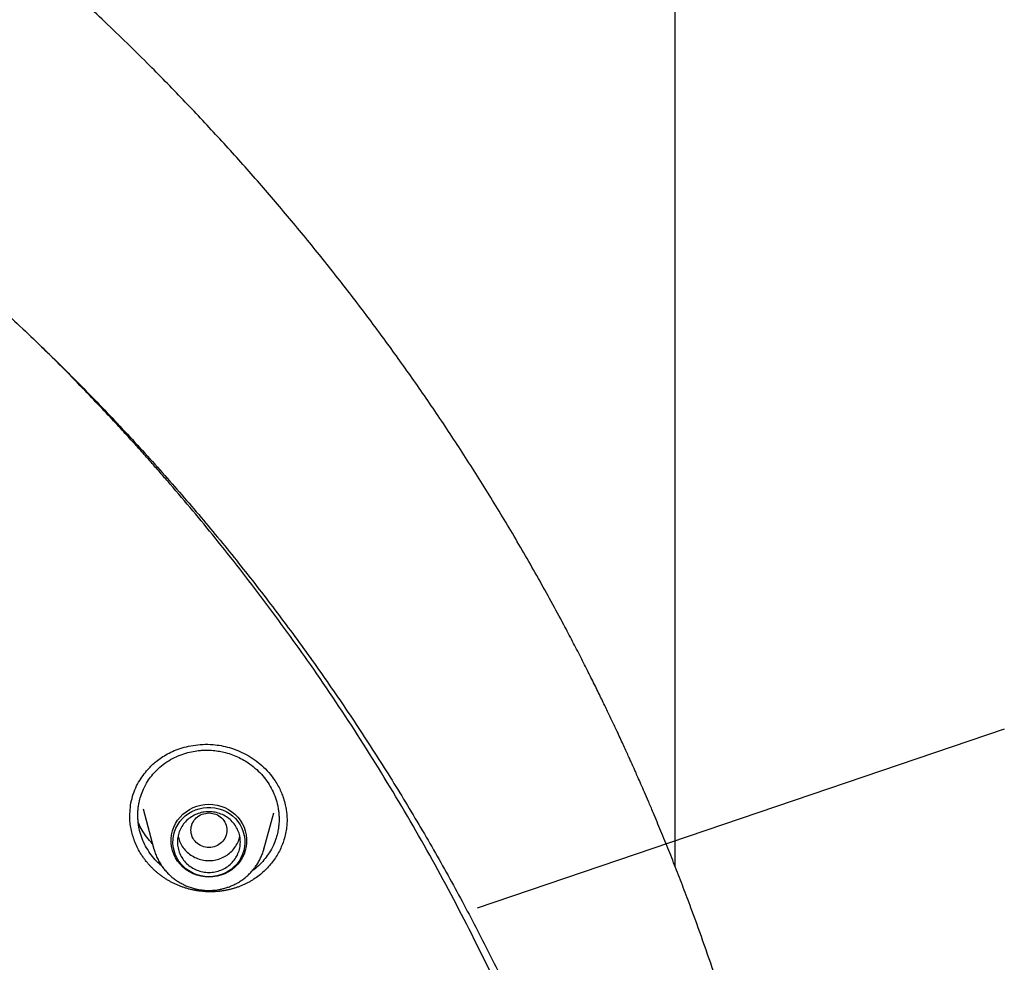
# Model space of a CAD drawing. Header units: millimetres. Extents: x 8 to 849, y 12 to 2010.
# Tile 106 of 111: x 450 to 472, y 1859 to 1880. Entities that reach past the tile are written whole.
import ezdxf

# ---------------------------------------------------------------- set-up
doc = ezdxf.new("R2010")
doc.units = ezdxf.units.MM

msp = doc.modelspace()

# ---------------------------------------------------------------- linework, layer by layer
at = {"color": 7, "linetype": 'Continuous', "lineweight": 30}
for p, q in [((464.469, 1861.265), (464.469, 1961.295)), ((471.788, 1864.325), (460.061, 1860.348)), ((452.34, 1862.396), (452.341, 1862.442)), ((452.632, 1862.552), (452.873, 1861.66)), ((455.32, 1861.66), (455.537, 1862.466)), ((455.321, 1861.667), (455.32, 1861.66))]:
    msp.add_line(p, q, dxfattribs=at)
at = {"color": 7, "linetype": 'Continuous', "lineweight": 30, "flags": 128}
for points in [[(454.097, 1862.654), (454.187, 1862.65), (454.277, 1862.636), (454.365, 1862.612), (454.449, 1862.58), (454.53, 1862.539), (454.605, 1862.489), (454.674, 1862.433), (454.737, 1862.369), (454.792, 1862.299), (454.839, 1862.224), (454.877, 1862.144), (454.906, 1862.061), (454.926, 1861.976), (454.936, 1861.889), (454.936, 1861.801), (454.926, 1861.714), (454.906, 1861.628), (454.877, 1861.545), (454.839, 1861.465), (454.792, 1861.39), (454.737, 1861.32), (454.674, 1861.257), (454.605, 1861.2), (454.53, 1861.151), (454.449, 1861.11), (454.365, 1861.077), (454.277, 1861.054), (454.187, 1861.04), (454.097, 1861.035), (454.006, 1861.04), (453.916, 1861.054), (453.828, 1861.077), (453.744, 1861.11), (453.663, 1861.151), (453.588, 1861.2), (453.519, 1861.257), (453.456, 1861.32), (453.401, 1861.39), (453.354, 1861.465), (453.316, 1861.545), (453.287, 1861.628), (453.267, 1861.714), (453.257, 1861.801), (453.257, 1861.889), (453.267, 1861.976), (453.287, 1862.061), (453.316, 1862.144), (453.354, 1862.224), (453.401, 1862.299), (453.456, 1862.369), (453.519, 1862.433), (453.588, 1862.489), (453.663, 1862.539), (453.744, 1862.58), (453.828, 1862.612), (453.916, 1862.636), (454.006, 1862.65), (454.097, 1862.654)], [(454.097, 1861.044), (454.009, 1861.049), (453.922, 1861.063), (453.837, 1861.086), (453.755, 1861.118), (453.678, 1861.158), (453.605, 1861.207), (453.539, 1861.263), (453.479, 1861.325), (453.427, 1861.393), (453.383, 1861.467), (453.347, 1861.545), (453.321, 1861.626), (453.304, 1861.709), (453.297, 1861.794), (453.299, 1861.879), (453.311, 1861.963), (453.333, 1862.045), (453.364, 1862.125), (453.404, 1862.201), (453.452, 1862.272), (453.508, 1862.337), (453.571, 1862.396), (453.641, 1862.449), (453.716, 1862.493), (453.795, 1862.529), (453.879, 1862.557), (453.965, 1862.575), (454.052, 1862.585), (454.141, 1862.585), (454.228, 1862.575), (454.314, 1862.557), (454.398, 1862.529), (454.477, 1862.493), (454.552, 1862.449), (454.622, 1862.396), (454.685, 1862.337), (454.741, 1862.272), (454.789, 1862.201), (454.829, 1862.125), (454.86, 1862.045), (454.882, 1861.963), (454.894, 1861.879), (454.896, 1861.794), (454.889, 1861.709), (454.872, 1861.626), (454.846, 1861.545), (454.81, 1861.467), (454.766, 1861.393), (454.714, 1861.325), (454.654, 1861.263), (454.588, 1861.207), (454.515, 1861.158), (454.438, 1861.118), (454.356, 1861.086), (454.271, 1861.063), (454.185, 1861.049), (454.097, 1861.044)]]:
    msp.add_lwpolyline(points, dxfattribs=at)
at = {"color": 7, "linetype": 'Continuous', "lineweight": 30}
for points, knots in [([(467.901, 1845.932), (467.897, 1845.986), (467.889, 1846.105), (467.875, 1846.301), (467.858, 1846.531), (467.836, 1846.796), (467.811, 1847.095), (467.781, 1847.421), (467.746, 1847.773), (467.706, 1848.149), (467.661, 1848.55), (467.61, 1848.967), (467.556, 1849.389), (467.471, 1850.001), (467.348, 1850.804), (467.166, 1851.856), (466.948, 1852.968), (466.691, 1854.138), (466.428, 1855.207), (466.169, 1856.177), (465.922, 1857.042), (465.664, 1857.889), (465.397, 1858.713), (465.123, 1859.512), (464.88, 1860.187), (464.671, 1860.745), (464.499, 1861.19), (464.326, 1861.627), (464.152, 1862.055), (464.001, 1862.416), (463.878, 1862.705), (463.788, 1862.915), (463.709, 1863.096), (463.642, 1863.248), (463.587, 1863.372), (463.545, 1863.467), (463.51, 1863.544), (463.476, 1863.62), (463.434, 1863.713), (463.382, 1863.826), (463.323, 1863.955), (463.258, 1864.097), (463.177, 1864.271), (463.079, 1864.48), (462.961, 1864.727), (462.831, 1864.996), (462.688, 1865.286), (462.532, 1865.598), (462.363, 1865.931), (462.182, 1866.282), (461.872, 1866.869), (461.432, 1867.673), (460.853, 1868.676), (460.262, 1869.65), (459.66, 1870.596), (459.049, 1871.513), (458.428, 1872.403), (457.794, 1873.274), (457.141, 1874.134), (456.462, 1874.99), (455.761, 1875.838), (455.038, 1876.675), (454.293, 1877.503), (453.522, 1878.323), (452.826, 1879.034), (452.222, 1879.629), (451.729, 1880.102), (451.255, 1880.546), (450.802, 1880.96), (450.398, 1881.321), (450.042, 1881.633), (449.733, 1881.901), (449.437, 1882.152), (449.157, 1882.387), (448.856, 1882.636), (448.52, 1882.91), (448.134, 1883.219), (447.717, 1883.547), (447.269, 1883.892), (446.788, 1884.253), (446.275, 1884.63), (445.752, 1885.005), (445.223, 1885.374), (444.696, 1885.733), (444.159, 1886.09), (443.619, 1886.439), (443.08, 1886.779), (442.543, 1887.109), (442.007, 1887.43), (441.372, 1887.8), (440.638, 1888.214), (439.806, 1888.664), (438.98, 1889.094), (438.118, 1889.524), (437.221, 1889.951), (436.292, 1890.372), (435.376, 1890.768), (434.473, 1891.14), (433.556, 1891.499), (432.626, 1891.844), (431.869, 1892.109), (431.309, 1892.297), (430.932, 1892.421), (430.532, 1892.55), (430.112, 1892.681), (429.672, 1892.814), (429.215, 1892.949), (428.729, 1893.087), (428.214, 1893.229), (427.671, 1893.372), (427.098, 1893.517), (426.475, 1893.668), (425.798, 1893.823), (425.067, 1893.98), (424.299, 1894.135), (423.495, 1894.285), (422.705, 1894.42), (421.931, 1894.541), (421.179, 1894.649), (420.401, 1894.75), (419.598, 1894.842), (418.769, 1894.925), (417.933, 1894.996), (417.09, 1895.055), (416.24, 1895.102), (415.369, 1895.137), (414.476, 1895.159), (413.874, 1895.162), (413.569, 1895.163)], [0, 0, 0, 0, 0.001975, 0.004387, 0.007242, 0.010542, 0.014288, 0.018481, 0.022836, 0.027587, 0.032737, 0.038106, 0.043476, 0.048848, 0.061511, 0.074179, 0.089265, 0.104356, 0.119453, 0.130894, 0.142288, 0.153439, 0.164328, 0.174954, 0.185318, 0.191411, 0.19741, 0.203314, 0.209124, 0.214816, 0.218075, 0.220945, 0.223423, 0.225511, 0.227209, 0.228515, 0.22944, 0.230382, 0.231677, 0.23328, 0.235064, 0.237021, 0.239151, 0.242276, 0.245711, 0.249458, 0.253516, 0.257885, 0.262565, 0.267555, 0.272761, 0.287502, 0.302, 0.316254, 0.330265, 0.344033, 0.357558, 0.370898, 0.384354, 0.39797, 0.411745, 0.425429, 0.439267, 0.453258, 0.467401, 0.476316, 0.484797, 0.492843, 0.500454, 0.50763, 0.512963, 0.518028, 0.522824, 0.527352, 0.531633, 0.537307, 0.543419, 0.549969, 0.556957, 0.564383, 0.572246, 0.580547, 0.58817, 0.596116, 0.604106, 0.612021, 0.619861, 0.627626, 0.635315, 0.642929, 0.654742, 0.666368, 0.677809, 0.689064, 0.701851, 0.714365, 0.726604, 0.738568, 0.750257, 0.762798, 0.775005, 0.77971, 0.784462, 0.789591, 0.795125, 0.800608, 0.806437, 0.812614, 0.819137, 0.826006, 0.833222, 0.840785, 0.849505, 0.858644, 0.868202, 0.87818, 0.888578, 0.897562, 0.906839, 0.916406, 0.926265, 0.936414, 0.946855, 0.956966, 0.967336, 0.977965, 0.988853, 1, 1, 1, 1]), ([(362.424, 1846.442), (362.46, 1846.628), (362.536, 1847.027), (362.664, 1847.637), (362.805, 1848.271), (362.955, 1848.904), (363.114, 1849.535), (363.28, 1850.164), (363.455, 1850.791), (363.639, 1851.415), (363.831, 1852.037), (364.031, 1852.657), (364.24, 1853.274), (364.457, 1853.889), (364.682, 1854.5), (364.916, 1855.109), (365.157, 1855.715), (365.407, 1856.318), (365.665, 1856.918), (365.931, 1857.514), (366.204, 1858.107), (366.486, 1858.697), (366.776, 1859.283), (367.074, 1859.865), (367.379, 1860.443), (367.692, 1861.018), (368.013, 1861.589), (368.341, 1862.156), (368.677, 1862.718), (369.021, 1863.276), (369.372, 1863.83), (369.731, 1864.38), (370.096, 1864.925), (370.47, 1865.465), (370.85, 1866.001), (371.237, 1866.532), (371.632, 1867.058), (372.034, 1867.579), (372.443, 1868.095), (372.858, 1868.606), (373.281, 1869.111), (373.71, 1869.612), (374.146, 1870.106), (374.588, 1870.596), (375.037, 1871.08), (375.493, 1871.558), (375.955, 1872.03), (376.423, 1872.497), (376.897, 1872.958), (377.378, 1873.413), (377.865, 1873.861), (378.357, 1874.304), (378.856, 1874.74), (379.36, 1875.171), (379.87, 1875.594), (380.386, 1876.012), (380.908, 1876.423), (381.435, 1876.827), (381.967, 1877.225), (382.504, 1877.616), (383.047, 1878.001), (383.595, 1878.378), (384.148, 1878.749), (384.706, 1879.113), (385.269, 1879.47), (385.836, 1879.819), (386.408, 1880.162), (386.985, 1880.498), (387.566, 1880.826), (388.152, 1881.147), (388.741, 1881.46), (389.335, 1881.767), (389.933, 1882.065), (390.535, 1882.357), (391.141, 1882.64), (391.751, 1882.917), (392.364, 1883.185), (392.981, 1883.446), (393.601, 1883.699), (394.225, 1883.945), (394.852, 1884.182), (395.482, 1884.412), (396.115, 1884.634), (396.751, 1884.848), (397.39, 1885.054), (398.031, 1885.251), (398.676, 1885.441), (399.322, 1885.623), (399.971, 1885.797), (400.623, 1885.963), (401.276, 1886.12), (401.932, 1886.27), (402.589, 1886.411), (403.249, 1886.544), (403.91, 1886.669), (404.572, 1886.785), (405.237, 1886.893), (405.902, 1886.993), (406.569, 1887.085), (407.237, 1887.168), (407.907, 1887.243), (408.577, 1887.309), (409.248, 1887.367), (409.919, 1887.417), (410.592, 1887.458), (411.264, 1887.491), (411.937, 1887.516), (412.611, 1887.532), (413.285, 1887.54), (413.958, 1887.539), (414.632, 1887.53), (415.305, 1887.513), (415.978, 1887.487), (416.651, 1887.452), (417.323, 1887.41), (417.995, 1887.359), (418.666, 1887.299), (419.336, 1887.231), (420.005, 1887.155), (420.672, 1887.071), (421.339, 1886.978), (422.005, 1886.877), (422.669, 1886.767), (423.331, 1886.65), (423.992, 1886.524), (424.651, 1886.389), (425.308, 1886.247), (425.963, 1886.096), (426.617, 1885.937), (427.268, 1885.771), (427.916, 1885.595), (428.563, 1885.412), (429.206, 1885.221), (429.847, 1885.022), (430.486, 1884.815), (431.121, 1884.6), (431.754, 1884.377), (432.384, 1884.146), (433.01, 1883.907), (433.633, 1883.66), (434.253, 1883.406), (434.869, 1883.144), (435.482, 1882.874), (436.091, 1882.597), (436.696, 1882.312), (437.298, 1882.019), (437.895, 1881.719), (438.488, 1881.412), (439.077, 1881.097), (439.662, 1880.775), (440.243, 1880.446), (440.819, 1880.109), (441.39, 1879.765), (441.957, 1879.415), (442.519, 1879.057), (443.076, 1878.692), (443.628, 1878.32), (444.175, 1877.941), (444.717, 1877.556), (445.254, 1877.164), (445.785, 1876.765), (446.311, 1876.359), (446.832, 1875.947), (447.347, 1875.529), (447.856, 1875.104), (448.36, 1874.673), (448.857, 1874.235), (449.349, 1873.792), (449.835, 1873.342), (450.315, 1872.886), (450.788, 1872.425), (451.255, 1871.957), (451.716, 1871.484), (452.171, 1871.005), (452.619, 1870.52), (453.06, 1870.03), (453.495, 1869.534), (453.923, 1869.033), (454.344, 1868.527), (454.759, 1868.015), (455.167, 1867.498), (455.567, 1866.976), (455.961, 1866.45), (456.347, 1865.918), (456.726, 1865.382), (457.099, 1864.841), (457.463, 1864.295), (457.821, 1863.745), (458.17, 1863.19), (458.513, 1862.631), (458.848, 1862.068), (459.175, 1861.501), (459.495, 1860.929), (459.807, 1860.354), (460.111, 1859.775), (460.407, 1859.192), (460.696, 1858.605), (460.976, 1858.015), (461.249, 1857.422), (461.513, 1856.825), (461.77, 1856.225), (462.018, 1855.621), (462.259, 1855.015), (462.491, 1854.406), (462.715, 1853.794), (462.93, 1853.179), (463.138, 1852.561), (463.337, 1851.941), (463.527, 1851.319), (463.71, 1850.694), (463.884, 1850.067), (464.049, 1849.437), (464.206, 1848.806), (464.355, 1848.173), (464.494, 1847.538), (464.616, 1846.954), (464.687, 1846.58), (464.717, 1846.419)], [0, 0, 0, 0, 0.00408, 0.00874, 0.0134, 0.01806, 0.02272, 0.02738, 0.03204, 0.0367, 0.04136, 0.04602, 0.05068, 0.05534, 0.06, 0.064659, 0.069319, 0.073979, 0.078639, 0.083299, 0.087958, 0.092618, 0.097278, 0.101938, 0.106597, 0.111257, 0.115917, 0.120576, 0.125236, 0.129896, 0.134555, 0.139215, 0.143874, 0.148534, 0.153193, 0.157853, 0.162512, 0.167172, 0.171831, 0.176491, 0.18115, 0.185809, 0.190469, 0.195128, 0.199787, 0.204447, 0.209106, 0.213765, 0.218425, 0.223084, 0.227743, 0.232402, 0.237061, 0.24172, 0.24638, 0.251039, 0.255698, 0.260357, 0.265016, 0.269675, 0.274334, 0.278993, 0.283652, 0.288311, 0.29297, 0.297629, 0.302288, 0.306947, 0.311606, 0.316265, 0.320923, 0.325582, 0.330241, 0.3349, 0.339559, 0.344218, 0.348876, 0.353535, 0.358194, 0.362853, 0.367511, 0.37217, 0.376829, 0.381488, 0.386146, 0.390805, 0.395464, 0.400122, 0.404781, 0.40944, 0.414098, 0.418757, 0.423416, 0.428074, 0.432733, 0.437391, 0.44205, 0.446709, 0.451367, 0.456026, 0.460684, 0.465343, 0.470002, 0.47466, 0.479319, 0.483977, 0.488636, 0.493295, 0.497953, 0.502612, 0.50727, 0.511929, 0.516587, 0.521246, 0.525905, 0.530563, 0.535222, 0.53988, 0.544539, 0.549197, 0.553856, 0.558515, 0.563173, 0.567832, 0.57249, 0.577149, 0.581808, 0.586466, 0.591125, 0.595784, 0.600442, 0.605101, 0.609759, 0.614418, 0.619077, 0.623735, 0.628394, 0.633053, 0.637712, 0.64237, 0.647029, 0.651688, 0.656346, 0.661005, 0.665664, 0.670323, 0.674982, 0.67964, 0.684299, 0.688958, 0.693617, 0.698276, 0.702935, 0.707594, 0.712252, 0.716911, 0.72157, 0.726229, 0.730888, 0.735547, 0.740206, 0.744865, 0.749524, 0.754183, 0.758842, 0.763502, 0.768161, 0.77282, 0.777479, 0.782138, 0.786797, 0.791456, 0.796116, 0.800775, 0.805434, 0.810093, 0.814753, 0.819412, 0.824071, 0.828731, 0.83339, 0.83805, 0.842709, 0.847368, 0.852028, 0.856687, 0.861347, 0.866006, 0.870666, 0.875325, 0.879985, 0.884645, 0.889304, 0.893964, 0.898624, 0.903283, 0.907943, 0.912603, 0.917262, 0.921922, 0.926582, 0.931242, 0.935901, 0.940561, 0.945221, 0.949881, 0.954541, 0.959201, 0.96386, 0.96852, 0.97318, 0.97784, 0.9825, 0.98716, 0.99182, 0.99648, 1, 1, 1, 1]), ([(461.642, 1820.018), (461.846, 1820.534), (462.303, 1821.684), (462.911, 1823.497), (463.482, 1825.44), (463.965, 1827.387), (464.365, 1829.335), (464.683, 1831.289), (464.921, 1833.251), (465.078, 1835.225), (465.153, 1837.203), (465.147, 1839.103), (465.068, 1840.922), (464.936, 1842.589), (464.786, 1843.897), (464.683, 1844.651), (464.643, 1844.924), (464.632, 1844.999), (464.621, 1845.074), (464.609, 1845.149), (464.598, 1845.224), (464.587, 1845.298), (464.574, 1845.377), (464.559, 1845.474), (464.536, 1845.62), (464.501, 1845.833), (464.453, 1846.12), (464.391, 1846.474), (464.313, 1846.896), (464.217, 1847.392), (464.099, 1847.966), (463.957, 1848.617), (463.787, 1849.34), (463.588, 1850.132), (463.356, 1850.994), (463.143, 1851.727), (462.976, 1852.271), (462.871, 1852.603), (462.777, 1852.894), (462.683, 1853.18), (462.589, 1853.461), (462.454, 1853.857), (462.275, 1854.361), (462.018, 1855.06), (461.726, 1855.815), (461.399, 1856.613), (461.147, 1857.202), (460.97, 1857.601), (460.868, 1857.829), (460.768, 1858.05), (460.669, 1858.265), (460.572, 1858.472), (460.477, 1858.673), (460.128, 1859.404), (459.496, 1860.655), (458.523, 1862.398), (457.479, 1864.103), (456.411, 1865.7), (455.328, 1867.192), (454.286, 1868.528), (453.543, 1869.418), (453.137, 1869.887), (453.037, 1870.002), (452.936, 1870.117), (452.835, 1870.232), (452.734, 1870.347), (452.632, 1870.461), (452.53, 1870.575), (452.376, 1870.745), (452.152, 1870.99), (451.841, 1871.326), (451.475, 1871.713), (451.052, 1872.15), (450.646, 1872.56), (450.378, 1872.822), (450.272, 1872.925)], [0, 0, 0, 0, 0.029022, 0.064661, 0.100003, 0.13505, 0.169801, 0.204255, 0.238897, 0.273538, 0.308179, 0.34282, 0.373303, 0.403786, 0.430611, 0.442414, 0.443739, 0.445064, 0.446388, 0.447713, 0.449038, 0.450363, 0.451688, 0.453194, 0.45553, 0.45943, 0.464525, 0.470816, 0.478303, 0.486985, 0.497339, 0.509, 0.521967, 0.536241, 0.551821, 0.568708, 0.576199, 0.581617, 0.586951, 0.592203, 0.597371, 0.602456, 0.614115, 0.625312, 0.641399, 0.656427, 0.670396, 0.674862, 0.679207, 0.683433, 0.687538, 0.691524, 0.695389, 0.699134, 0.733776, 0.768417, 0.803057, 0.837697, 0.868181, 0.898663, 0.925487, 0.928121, 0.930756, 0.93339, 0.936025, 0.93866, 0.941294, 0.943929, 0.946563, 0.953169, 0.961057, 0.970226, 0.980677, 0.99241, 1, 1, 1, 1]), ([(452.339, 1862.441), (452.342, 1862.506), (452.349, 1862.64), (452.395, 1862.834), (452.464, 1863.019), (452.552, 1863.184), (452.652, 1863.331), (452.753, 1863.449), (452.853, 1863.548), (452.954, 1863.633), (453.073, 1863.718), (453.212, 1863.797), (453.37, 1863.868), (453.549, 1863.927), (453.746, 1863.969), (453.962, 1863.991), (454.172, 1863.987), (454.372, 1863.961), (454.556, 1863.918), (454.742, 1863.852), (454.927, 1863.765), (455.106, 1863.654), (455.276, 1863.518), (455.436, 1863.36), (455.524, 1863.237), (455.568, 1863.175)], [0, 0, 0, 0, 0.046979, 0.097226, 0.144816, 0.189776, 0.231997, 0.271606, 0.299745, 0.330772, 0.364668, 0.401438, 0.44117, 0.483894, 0.529597, 0.578233, 0.629746, 0.670269, 0.712417, 0.756147, 0.801496, 0.848504, 0.897205, 0.94766, 1, 1, 1, 1]), ([(452.759, 1861.607), (452.727, 1861.659), (452.662, 1861.765), (452.591, 1861.937), (452.55, 1862.084), (452.53, 1862.199), (452.52, 1862.28), (452.515, 1862.362), (452.514, 1862.445), (452.519, 1862.529), (452.528, 1862.612), (452.546, 1862.715), (452.58, 1862.845), (452.642, 1863.002), (452.724, 1863.154), (452.825, 1863.295), (452.94, 1863.422), (453.08, 1863.544), (453.239, 1863.65), (453.409, 1863.734), (453.579, 1863.794), (453.744, 1863.834), (453.882, 1863.852), (453.991, 1863.858), (454.073, 1863.858), (454.151, 1863.855), (454.226, 1863.848), (454.297, 1863.839), (454.363, 1863.827), (454.458, 1863.806), (454.582, 1863.771), (454.731, 1863.712), (454.871, 1863.64), (455.017, 1863.548), (455.161, 1863.431), (455.3, 1863.29), (455.375, 1863.184), (455.412, 1863.132)], [0, 0, 0, 0, 0.038257, 0.077262, 0.117018, 0.134296, 0.151713, 0.169268, 0.186962, 0.204795, 0.222767, 0.240877, 0.272471, 0.30872, 0.349613, 0.383333, 0.419652, 0.458562, 0.500054, 0.539592, 0.57675, 0.611535, 0.643953, 0.661423, 0.678122, 0.694052, 0.709214, 0.723609, 0.737237, 0.750101, 0.782823, 0.81511, 0.846969, 0.878405, 0.919659, 0.960186, 1, 1, 1, 1]), ([(455.412, 1863.132), (455.445, 1863.079), (455.509, 1862.973), (455.581, 1862.8), (455.623, 1862.649), (455.644, 1862.525), (455.654, 1862.43), (455.658, 1862.334), (455.655, 1862.237), (455.646, 1862.14), (455.626, 1862.027), (455.591, 1861.894), (455.53, 1861.737), (455.448, 1861.586), (455.348, 1861.444), (455.232, 1861.318), (455.136, 1861.229), (455.076, 1861.189), (455.067, 1861.183)], [0, 0, 0, 0, 0.082576, 0.166608, 0.252124, 0.295469, 0.339196, 0.383307, 0.427807, 0.472698, 0.517984, 0.585597, 0.663277, 0.75105, 0.823549, 0.901763, 0.985708, 1, 1, 1, 1]), ([(455.568, 1863.175), (455.593, 1863.135), (455.641, 1863.058), (455.697, 1862.941), (455.747, 1862.815), (455.786, 1862.685), (455.813, 1862.556), (455.827, 1862.45), (455.833, 1862.369), (455.834, 1862.31), (455.834, 1862.281), (455.834, 1862.27)], [0, 0, 0, 0, 0.143507, 0.276163, 0.397948, 0.560074, 0.697441, 0.809987, 0.897783, 0.961006, 1, 1, 1, 1]), ([(452.608, 1861.514), (452.582, 1861.556), (452.53, 1861.639), (452.468, 1861.769), (452.417, 1861.902), (452.378, 1862.037), (452.352, 1862.177), (452.337, 1862.302), (452.337, 1862.381), (452.337, 1862.413)], [0, 0, 0, 0, 0.151635, 0.304443, 0.451169, 0.597898, 0.748863, 0.899828, 1, 1, 1, 1]), ([(454.097, 1862.463), (454.044, 1862.457), (453.94, 1862.445), (453.806, 1862.357), (453.718, 1862.229), (453.686, 1862.078), (453.718, 1861.927), (453.806, 1861.798), (453.94, 1861.713), (454.097, 1861.682), (454.253, 1861.713), (454.387, 1861.798), (454.475, 1861.927), (454.507, 1862.078), (454.475, 1862.229), (454.387, 1862.357), (454.253, 1862.445), (454.149, 1862.457), (454.097, 1862.463)], [0, 0, 0, 0, 0.0625, 0.125, 0.1875, 0.25, 0.3125, 0.375, 0.4375, 0.5, 0.5625, 0.625, 0.6875, 0.75, 0.8125, 0.875, 0.9375, 1, 1, 1, 1]), ([(452.842, 1861.775), (452.799, 1861.824), (452.712, 1861.92), (452.613, 1862.074), (452.55, 1862.187), (452.527, 1862.247), (452.523, 1862.257)], [0, 0, 0, 0, 0.326051, 0.647509, 0.940483, 1, 1, 1, 1]), ([(455.834, 1862.272), (455.832, 1862.23), (455.827, 1862.139), (455.804, 1862.004), (455.769, 1861.868), (455.722, 1861.738), (455.664, 1861.612), (455.595, 1861.491), (455.515, 1861.376), (455.425, 1861.268), (455.326, 1861.166), (455.216, 1861.073), (455.118, 1861.002), (455.046, 1860.958), (455.005, 1860.934), (454.973, 1860.917), (454.931, 1860.895), (454.888, 1860.874), (454.844, 1860.855), (454.811, 1860.841), (454.778, 1860.828), (454.744, 1860.815), (454.699, 1860.8), (454.653, 1860.785), (454.606, 1860.772), (454.571, 1860.763), (454.536, 1860.755), (454.501, 1860.747), (454.453, 1860.737), (454.405, 1860.73), (454.357, 1860.723), (454.321, 1860.719), (454.285, 1860.715), (454.249, 1860.713), (454.2, 1860.71), (454.151, 1860.709), (454.102, 1860.709), (454.066, 1860.71), (454.029, 1860.711), (453.993, 1860.713), (453.944, 1860.717), (453.895, 1860.723), (453.847, 1860.73), (453.811, 1860.736), (453.775, 1860.742), (453.727, 1860.752), (453.679, 1860.763), (453.632, 1860.776), (453.596, 1860.786), (453.561, 1860.797), (453.527, 1860.809), (453.48, 1860.825), (453.435, 1860.843), (453.39, 1860.862), (453.356, 1860.877), (453.323, 1860.893), (453.29, 1860.909), (453.247, 1860.931), (453.204, 1860.955), (453.163, 1860.98), (453.132, 1861), (453.101, 1861.02), (453.071, 1861.04), (453.031, 1861.069), (452.993, 1861.098), (452.955, 1861.129), (452.927, 1861.152), (452.9, 1861.176), (452.873, 1861.2), (452.838, 1861.234), (452.804, 1861.268), (452.772, 1861.303), (452.748, 1861.33), (452.724, 1861.358), (452.701, 1861.387), (452.677, 1861.417), (452.645, 1861.459), (452.623, 1861.492), (452.608, 1861.514)], [0, 0, 0, 0, 0.030489, 0.064187, 0.097884, 0.130244, 0.162605, 0.195874, 0.229145, 0.262087, 0.295029, 0.328915, 0.3628, 0.37926, 0.387489, 0.395718, 0.403947, 0.420408, 0.428637, 0.436866, 0.445095, 0.453324, 0.461553, 0.478013, 0.486242, 0.494471, 0.5027, 0.510929, 0.519158, 0.535618, 0.543847, 0.552076, 0.560305, 0.568534, 0.576763, 0.593224, 0.601453, 0.609681, 0.61791, 0.626139, 0.634368, 0.650829, 0.659058, 0.667287, 0.675516, 0.683745, 0.700206, 0.708434, 0.716663, 0.724892, 0.733121, 0.74135, 0.757811, 0.76604, 0.774269, 0.782498, 0.790727, 0.798956, 0.815416, 0.823645, 0.831874, 0.840103, 0.848332, 0.856561, 0.873022, 0.881251, 0.88948, 0.897708, 0.905937, 0.914166, 0.930627, 0.938856, 0.947085, 0.955314, 0.963543, 0.972645, 0.981747, 1, 1, 1, 1]), ([(453.411, 1861.949), (453.42, 1861.91), (453.439, 1861.828), (453.483, 1861.755), (453.505, 1861.716)], [0, 0, 0, 0, 0.473163, 1, 1, 1, 1]), ([(453.505, 1861.716), (453.532, 1861.681), (453.586, 1861.609), (453.692, 1861.523), (453.812, 1861.457), (453.943, 1861.415), (454.08, 1861.399), (454.218, 1861.409), (454.351, 1861.445), (454.474, 1861.505), (454.583, 1861.587), (454.673, 1861.687), (454.739, 1861.804), (454.776, 1861.893), (454.781, 1861.943), (454.782, 1861.95)], [0, 0, 0, 0, 0.0823369, 0.1646739, 0.2470108, 0.3293478, 0.4116847, 0.4940217, 0.5763586, 0.6586956, 0.7410325, 0.8233695, 0.9057064, 0.9880434, 1, 1, 1, 1]), ([(453.054, 1861.278), (453.036, 1861.292), (452.969, 1861.346), (452.867, 1861.455), (452.795, 1861.557), (452.759, 1861.607)], [0, 0, 0, 0, 0.150878, 0.581136, 1, 1, 1, 1]), ([(452.874, 1861.662), (452.877, 1861.648), (452.889, 1861.6), (452.919, 1861.52), (452.963, 1861.423), (453.015, 1861.332), (453.072, 1861.248), (453.134, 1861.172), (453.201, 1861.101), (453.274, 1861.035), (453.352, 1860.975), (453.434, 1860.921), (453.519, 1860.874), (453.608, 1860.834), (453.697, 1860.801), (453.785, 1860.776), (453.865, 1860.759), (453.936, 1860.749), (454.011, 1860.741), (454.064, 1860.74), (454.097, 1860.739)], [0, 0, 0, 0, 0.0259149, 0.0906285, 0.1559641, 0.2219908, 0.2816549, 0.3413273, 0.4009882, 0.4606139, 0.5201668, 0.5795876, 0.6387764, 0.6975526, 0.7555476, 0.8118652, 0.8635738, 0.9035823, 0.9411048, 1, 1, 1, 1]), ([(454.097, 1860.739), (454.132, 1860.74), (454.183, 1860.741), (454.257, 1860.749), (454.32, 1860.758), (454.395, 1860.774), (454.473, 1860.795), (454.554, 1860.822), (454.635, 1860.856), (454.715, 1860.896), (454.794, 1860.943), (454.871, 1860.997), (454.944, 1861.056), (455.013, 1861.122), (455.078, 1861.194), (455.137, 1861.271), (455.191, 1861.353), (455.238, 1861.44), (455.278, 1861.531), (455.306, 1861.607), (455.317, 1861.653), (455.321, 1861.668)], [0, 0, 0, 0, 0.064497, 0.090894, 0.134708, 0.18031, 0.229321, 0.280571, 0.333589, 0.387997, 0.443531, 0.499993, 0.557237, 0.615152, 0.673656, 0.732686, 0.792195, 0.852149, 0.912528, 0.973317, 1, 1, 1, 1])]:
    msp.add_open_spline(points, degree=3, knots=knots, dxfattribs=at)
msp.add_open_spline([(454.797, 1861.815), (454.794, 1861.771), (454.789, 1861.683), (454.747, 1861.555), (454.682, 1861.438), (454.595, 1861.335), (454.488, 1861.251), (454.366, 1861.188), (454.234, 1861.149), (454.097, 1861.136), (453.959, 1861.149), (453.827, 1861.188), (453.705, 1861.251), (453.598, 1861.335), (453.511, 1861.438), (453.446, 1861.555), (453.406, 1861.683), (453.392, 1861.815), (453.406, 1861.948), (453.446, 1862.075), (453.511, 1862.192), (453.598, 1862.295), (453.705, 1862.38), (453.827, 1862.442), (453.959, 1862.481), (454.097, 1862.494), (454.234, 1862.481), (454.366, 1862.442), (454.488, 1862.38), (454.595, 1862.295), (454.682, 1862.192), (454.747, 1862.075), (454.789, 1861.948), (454.794, 1861.859), (454.797, 1861.815)], degree=3, dxfattribs=at)

doc.saveas('drawing.dxf')
